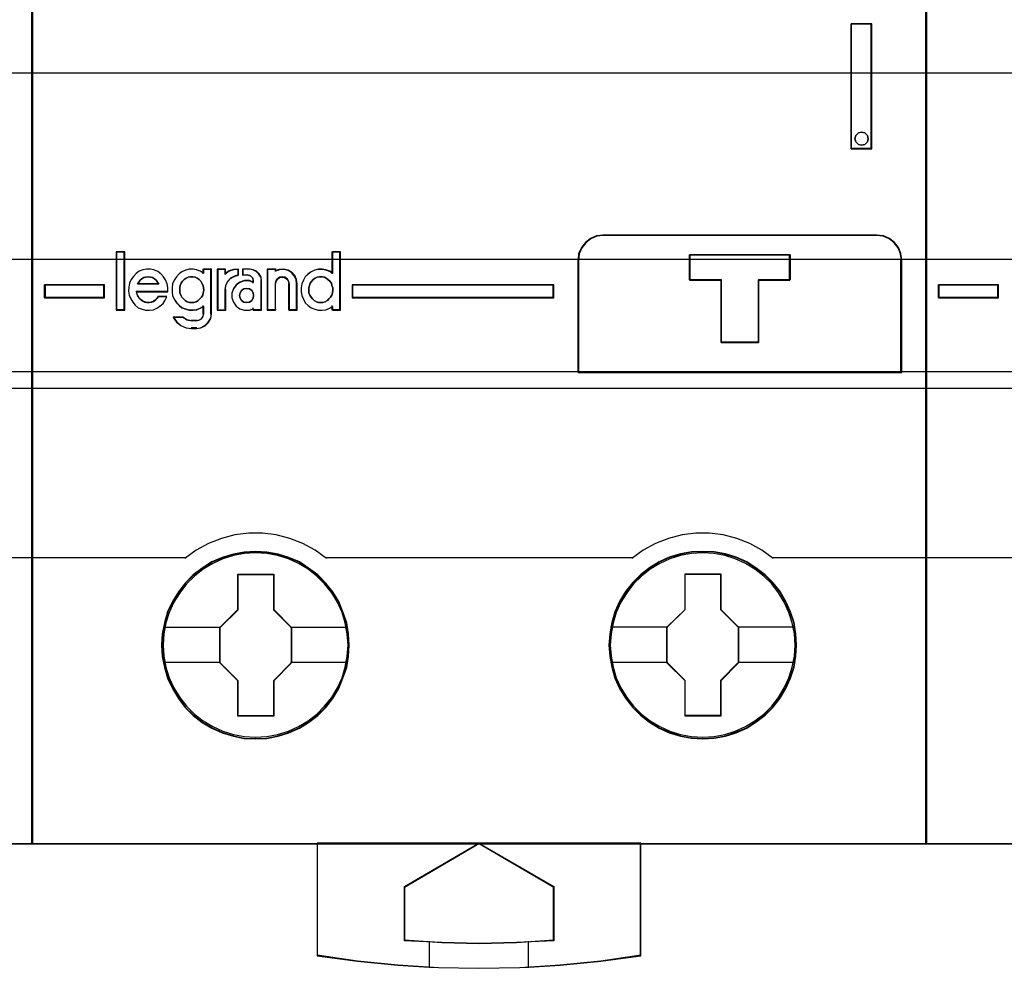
# Model space of a CAD drawing. Extents: x -631805 to -376315, y -40155 to 84873.
# Tile 16 of 256: x -617958 to -617562, y -35350 to -34968. Entities that reach past the tile are written whole.
import ezdxf

# ---------------------------------------------------------------- set-up
doc = ezdxf.new("R2010")
doc.units = 0
doc.header["$MEASUREMENT"] = 0
doc.layers.get('0').update_dxf_attribs({"color": 252})
for name, color, linetype in [('30', 7, 'Continuous'), ('45', 8, 'Continuous'), ('50', 7, 'Continuous')]:
    doc.layers.add(name, color=color, linetype=linetype)

# ---------------------------------------------------------------- blocks, each defined once
blk = doc.blocks.new('*U1026')
at = {"layer": '50', "color": 7}
blk.add_lwpolyline([(61.983887, -487.347089), (386.017439, -487.347089), (386.017439, -533.64975), (61.983887, -533.64975), (61.983887, -487.347089)], dxfattribs=at)
blk = doc.blocks.new('*U1027')
at = {"layer": '30', "color": 7}
blk.add_lwpolyline([(51.981526, -492.476529), (396.088727, -492.476529), (396.088727, -528.454107), (51.981526, -528.454107), (51.981526, -492.476529)], close=True, dxfattribs=at)
for points in [[(51.981526, -492.476529), (396.088727, -492.476529), (396.088727, -528.454107), (51.981526, -528.454107), (51.981526, -492.476529)], [(51.981526, -499.973403), (396.088727, -499.973403), (396.088727, -520.957234), (51.981526, -520.957234), (51.981526, -499.973403)]]:
    blk.add_lwpolyline(points, dxfattribs=at)
blk = doc.blocks.new('*U1031')
at = {"layer": '45', "color": 7}
blk.add_lwpolyline([(215.025578, -468.992858), (178.974132, -468.992858), (178.974132, -551.996037), (215.025578, -551.996037), (215.025578, -468.992858)], close=True, dxfattribs=at)
at = {"layer": '45', "color": 139}
blk.add_lwpolyline([(215.025578, -468.992858), (178.974132, -468.992858), (178.974132, -551.996037), (215.025578, -551.996037), (215.025578, -468.992858)], close=True, dxfattribs=at)
at = {"layer": '45', "color": 59}
blk.add_lwpolyline([(215.009672, -469.008747), (178.992689, -469.008747), (178.992689, -551.977501), (215.009672, -551.977501), (215.009672, -469.008747)], close=True, dxfattribs=at)
at = {"layer": '45', "color": 139}
for points in [[(178.974132, -532.974475), (215.025578, -532.974475)], [(208.811549, -540.463404), (215.025578, -540.463404)]]:
    blk.add_lwpolyline(points, dxfattribs=at)
blk = doc.blocks.new('*U1032')
at = {"layer": '45', "color": 7}
for points in [[(251.026655, -468.992858), (214.975209, -468.992858), (214.975209, -551.996037), (251.026655, -551.996037), (251.026655, -468.992858)], [(247.977963, -518.971131), (247.977963, -524.005238), (248.818342, -524.005238), (248.818342, -518.971131), (247.977963, -518.971131)], [(248.640899, -523.45722), (248.664582, -523.59242), (248.640899, -523.721742), (248.534327, -523.821673), (248.404073, -523.856943), (248.273819, -523.821673), (248.167247, -523.721742), (248.131723, -523.59242), (248.167247, -523.45722), (248.273819, -523.357289), (248.404073, -523.322019), (248.534327, -523.357289), (248.640899, -523.45722)], [(249.019532, -527.474297), (237.983844, -527.474297), (237.724246, -527.507504), (237.486741, -527.607127), (237.276853, -527.767631), (237.122199, -527.977946), (237.006208, -528.215934), (236.984114, -528.47606), (236.984114, -533.008901), (250.019261, -533.008901), (250.019261, -528.47606), (249.986121, -528.215934), (249.892224, -527.977946), (249.726523, -527.767631), (249.522158, -527.607127), (249.27913, -527.507504), (249.019532, -527.474297)], [(245.523103, -528.271386), (245.523103, -529.282291), (244.257021, -529.282291), (244.257021, -531.803999), (242.746606, -531.803999), (242.746606, -529.282291), (241.47497, -529.282291), (241.47497, -528.271386), (245.523103, -528.271386)], [(244.257021, -531.803999), (244.257021, -529.282291), (245.523103, -529.282291), (245.523103, -528.271386), (241.47497, -528.271386), (241.47497, -529.282291), (242.746606, -529.282291), (242.746606, -531.803999), (244.257021, -531.803999)], [(244.251064, -531.78811), (244.251064, -529.289086), (245.507197, -529.289086), (245.507197, -528.287274), (241.490877, -528.287274), (241.490877, -529.289086), (242.752519, -529.289086), (242.752519, -531.78811), (244.251064, -531.78811)], [(217.912557, -530.005915), (217.912557, -529.470991), (215.502765, -529.470991), (215.502765, -530.005915), (217.912557, -530.005915)], [(227.880455, -529.470991), (227.880455, -530.005915), (236.011184, -530.005915), (236.011184, -529.470991), (227.880455, -529.470991)], [(227.771762, -543.990608), (227.744098, -543.537569), (227.672171, -543.08453), (227.517251, -542.648066), (227.345733, -542.233702), (227.10782, -541.835912), (226.825645, -541.487846), (226.499207, -541.161879), (226.134038, -540.885636), (225.763337, -540.637017), (225.331775, -540.454697), (224.900213, -540.3221), (224.446519, -540.239227), (223.998358, -540.217128), (223.539131, -540.239227), (223.102036, -540.3221), (222.653875, -540.454697), (222.238911, -540.637017), (221.846079, -540.885636), (221.486444, -541.161879), (221.154472, -541.487846), (220.894428, -541.835912), (220.650983, -542.233702), (220.446268, -542.648066), (220.330078, -543.08453), (220.241552, -543.537569), (220.208355, -543.990608), (220.241552, -544.449171), (220.330078, -544.885635), (220.446268, -545.322099), (220.650983, -545.741988), (220.894428, -546.134253), (221.154472, -546.498894), (221.486444, -546.819336), (221.846079, -547.101104), (222.238911, -547.333148), (222.653875, -547.520993), (223.102036, -547.659115), (223.539131, -547.747513), (223.998358, -547.769612), (224.446519, -547.747513), (224.900213, -547.659115), (225.331775, -547.520993), (225.763337, -547.333148), (226.134038, -547.101104), (226.499207, -546.819336), (226.825645, -546.498894), (227.10782, -546.134253), (227.345733, -545.741988), (227.517251, -545.322099), (227.672171, -544.885635), (227.744098, -544.449171), (227.771762, -543.990608)], [(227.771762, -543.990608), (227.744098, -543.537569), (227.672171, -543.08453), (227.517251, -542.648066), (227.345733, -542.233702), (227.10782, -541.835912), (226.825645, -541.487846), (226.499207, -541.161879), (226.134038, -540.885636), (225.763337, -540.637017), (225.331775, -540.454697), (224.900213, -540.3221), (224.446519, -540.239227), (223.998358, -540.217128), (223.539131, -540.239227), (223.102036, -540.3221), (222.653875, -540.454697), (222.238911, -540.637017), (221.846079, -540.885636), (221.486444, -541.161879), (221.154472, -541.487846), (220.894428, -541.835912), (220.650983, -542.233702), (220.446268, -542.648066), (220.330078, -543.08453), (220.241552, -543.537569), (220.208355, -543.990608), (220.241552, -544.449171), (220.330078, -544.885635), (220.446268, -545.322099), (220.650983, -545.741988), (220.894428, -546.134253), (221.154472, -546.498894), (221.486444, -546.819336), (221.846079, -547.101104), (222.238911, -547.333148), (222.653875, -547.520993), (223.102036, -547.659115), (223.539131, -547.747513), (223.998358, -547.769612), (224.446519, -547.747513), (224.900213, -547.659115), (225.331775, -547.520993), (225.763337, -547.333148), (226.134038, -547.101104), (226.499207, -546.819336), (226.825645, -546.498894), (227.10782, -546.134253), (227.345733, -545.741988), (227.517251, -545.322099), (227.672171, -544.885635), (227.744098, -544.449171), (227.771762, -543.990608)], [(227.755856, -543.990619), (227.728308, -543.539487), (227.656684, -543.088354), (227.502415, -542.653727), (227.331618, -542.241106), (227.094707, -541.84499), (226.813718, -541.498388), (226.488653, -541.173793), (226.125021, -540.898712), (225.755879, -540.651139), (225.326132, -540.469586), (224.896384, -540.337547), (224.444599, -540.255023), (223.998323, -540.233017), (223.541028, -540.255023), (223.105771, -540.337547), (222.659495, -540.469586), (222.246277, -540.651139), (221.855097, -540.898712), (221.496974, -541.173793), (221.166399, -541.498388), (220.907449, -541.84499), (220.665027, -542.241106), (220.461173, -542.653727), (220.345472, -543.088354), (220.257319, -543.539487), (220.224261, -543.990619), (220.257319, -544.447253), (220.345472, -544.881881), (220.461173, -545.316508), (220.665027, -545.734631), (220.907449, -546.125246), (221.166399, -546.488352), (221.496974, -546.807446), (221.855097, -547.088028), (222.246277, -547.319096), (222.659495, -547.506151), (223.105771, -547.643691), (223.541028, -547.731717), (223.998323, -547.753723), (224.444599, -547.731717), (224.896384, -547.643691), (225.326132, -547.506151), (225.755879, -547.319096), (226.125021, -547.088028), (226.488653, -546.807446), (226.813718, -546.488352), (227.094707, -546.125246), (227.331618, -545.734631), (227.502415, -545.316508), (227.656684, -544.881881), (227.728308, -544.447253), (227.755856, -543.990619)], [(245.782905, -543.985311), (245.760773, -543.532273), (245.688844, -543.079234), (245.533919, -542.64277), (245.351329, -542.228406), (245.124476, -541.830616), (244.842292, -541.482549), (244.515843, -541.156583), (244.145131, -540.88034), (243.779952, -540.631721), (243.348376, -540.449401), (242.916801, -540.316804), (242.463093, -540.233931), (242.003852, -540.211832), (241.555678, -540.233931), (241.107503, -540.316804), (240.659328, -540.449401), (240.244352, -540.631721), (239.862574, -540.88034), (239.502927, -541.156583), (239.170946, -541.482549), (238.899828, -541.830616), (238.656375, -542.228406), (238.462719, -542.64277), (238.346526, -543.079234), (238.257998, -543.532273), (238.2248, -543.985311), (238.257998, -544.43835), (238.346526, -544.880339), (238.462719, -545.316803), (238.656375, -545.736692), (238.899828, -546.128957), (239.170946, -546.493598), (239.502927, -546.81404), (239.862574, -547.095808), (240.244352, -547.327852), (240.659328, -547.515697), (241.107503, -547.653819), (241.555678, -547.742216), (242.003852, -547.764316), (242.463093, -547.742216), (242.916801, -547.653819), (243.348376, -547.515697), (243.779952, -547.327852), (244.145131, -547.095808), (244.515843, -546.81404), (244.842292, -546.493598), (245.124476, -546.128957), (245.351329, -545.736692), (245.533919, -545.316803), (245.688844, -544.880339), (245.760773, -544.43835), (245.782905, -543.985311)], [(245.782905, -543.985311), (245.760773, -543.532273), (245.688844, -543.079234), (245.533919, -542.64277), (245.351329, -542.228406), (245.124476, -541.830616), (244.842292, -541.482549), (244.515843, -541.156583), (244.145131, -540.88034), (243.779952, -540.631721), (243.348376, -540.449401), (242.916801, -540.316804), (242.463093, -540.233931), (242.003852, -540.211832), (241.555678, -540.233931), (241.107503, -540.316804), (240.659328, -540.449401), (240.244352, -540.631721), (239.862574, -540.88034), (239.502927, -541.156583), (239.170946, -541.482549), (238.899828, -541.830616), (238.656375, -542.228406), (238.462719, -542.64277), (238.346526, -543.079234), (238.257998, -543.532273), (238.2248, -543.985311), (238.257998, -544.43835), (238.346526, -544.880339), (238.462719, -545.316803), (238.656375, -545.736692), (238.899828, -546.128957), (239.170946, -546.493598), (239.502927, -546.81404), (239.862574, -547.095808), (240.244352, -547.327852), (240.659328, -547.515697), (241.107503, -547.653819), (241.555678, -547.742216), (242.003852, -547.764316), (242.463093, -547.742216), (242.916801, -547.653819), (243.348376, -547.515697), (243.779952, -547.327852), (244.145131, -547.095808), (244.515843, -546.81404), (244.842292, -546.493598), (245.124476, -546.128957), (245.351329, -545.736692), (245.533919, -545.316803), (245.688844, -544.880339), (245.760773, -544.43835), (245.782905, -543.985311)], [(245.766999, -543.985323), (245.74496, -543.534191), (245.673333, -543.083058), (245.519061, -542.648431), (245.33724, -542.23581), (245.111341, -541.839693), (244.830344, -541.493092), (244.50527, -541.168496), (244.136118, -540.893416), (243.772476, -540.645843), (243.342717, -540.46429), (242.912958, -540.332251), (242.46116, -540.249727), (242.003852, -540.22772), (241.557564, -540.249727), (241.111276, -540.332251), (240.664988, -540.46429), (240.251758, -540.645843), (239.871586, -540.893416), (239.513454, -541.168496), (239.18287, -541.493092), (238.912893, -541.839693), (238.670465, -542.23581), (238.477624, -542.648431), (238.36192, -543.083058), (238.273764, -543.534191), (238.240706, -543.985323), (238.273764, -544.436455), (238.36192, -544.876584), (238.477624, -545.311212), (238.670465, -545.729335), (238.912893, -546.119949), (239.18287, -546.483056), (239.513454, -546.802149), (239.871586, -547.082732), (240.251758, -547.3138), (240.664988, -547.500854), (241.111276, -547.638395), (241.557564, -547.726421), (242.003852, -547.748427), (242.46116, -547.726421), (242.912958, -547.638395), (243.342717, -547.500854), (243.772476, -547.3138), (244.136118, -547.082732), (244.50527, -546.802149), (244.830344, -546.483056), (245.111341, -546.119949), (245.33724, -545.729335), (245.519061, -545.311212), (245.673333, -544.876584), (245.74496, -544.436455), (245.766999, -543.985323)], [(223.284627, -541.125439), (224.728116, -541.125439), (224.728116, -542.558802), (225.441501, -543.272716), (225.441501, -544.706079), (224.728116, -545.431062), (224.728116, -546.853357), (223.284627, -546.853357), (223.284627, -545.431062), (222.554522, -544.706079), (222.554522, -543.272716), (223.284627, -542.558802), (223.284627, -541.125439)], [(223.284627, -541.125439), (224.728116, -541.125439), (224.728116, -541.125439), (224.728116, -542.558802), (224.728116, -542.558802), (225.441501, -543.272716), (225.441501, -543.272716), (225.441501, -544.706079), (225.441501, -544.706079), (224.728116, -545.431062), (224.728116, -545.431062), (224.728116, -546.853357), (224.728116, -546.853357), (223.284627, -546.853357), (223.284627, -546.853357), (223.284627, -545.431062), (223.284627, -545.431062), (222.554522, -544.706079), (222.554522, -544.706079), (222.554522, -543.272716), (222.554522, -543.272716), (223.284627, -542.558802), (223.284627, -542.558802), (223.284627, -541.125439), (223.284627, -541.125439)], [(223.292488, -541.141327), (224.720071, -541.141327), (224.720071, -542.566076), (225.425595, -543.2757), (225.425595, -544.700448), (224.720071, -545.421074), (224.720071, -546.83482), (223.292488, -546.83482), (223.292488, -545.421074), (222.570429, -544.700448), (222.570429, -543.2757), (223.292488, -542.566076), (223.292488, -541.141327)], [(241.296041, -541.120142), (242.733957, -541.120142), (242.733957, -542.553505), (243.447342, -543.26742), (243.447342, -544.700783), (242.733957, -545.425766), (242.733957, -546.848061), (241.296041, -546.848061), (241.296041, -545.425766), (240.560363, -544.700783), (240.560363, -543.26742), (241.296041, -542.553505), (241.296041, -541.120142)], [(241.296041, -541.120142), (242.733957, -541.120142), (242.733957, -541.120142), (242.733957, -542.553505), (242.733957, -542.553505), (243.447342, -543.26742), (243.447342, -543.26742), (243.447342, -544.700783), (243.447342, -544.700783), (242.733957, -545.425766), (242.733957, -545.425766), (242.733957, -546.848061), (242.733957, -546.848061), (241.296041, -546.848061), (241.296041, -546.848061), (241.296041, -545.425766), (241.296041, -545.425766), (240.560363, -544.700783), (240.560363, -544.700783), (240.560363, -543.26742), (240.560363, -543.26742), (241.296041, -542.553505), (241.296041, -542.553505), (241.296041, -541.120142), (241.296041, -541.120142)], [(241.30384, -541.136031), (242.725912, -541.136031), (242.725912, -542.56078), (243.431435, -543.270403), (243.431435, -544.695152), (242.725912, -545.415777), (242.725912, -546.829524), (241.30384, -546.829524), (241.30384, -545.415777), (240.576269, -544.695152), (240.576269, -543.270403), (241.30384, -542.56078), (241.30384, -541.136031)], [(239.515854, -551.958964), (232.992868, -551.958964), (226.475405, -551.958964), (226.475405, -556.50213), (228.104771, -556.723748), (229.728614, -556.878881), (230.993443, -556.956447), (231.363503, -556.978609), (232.992868, -557.006311), (234.638804, -556.978609), (235.00334, -556.956447), (236.262646, -556.878881), (237.897535, -556.723748), (239.515854, -556.50213), (239.515854, -551.958964)], [(232.992624, -551.958964), (236.011184, -553.713048), (236.011184, -555.894552), (234.510212, -555.972265), (232.992624, -556.000019), (231.491652, -555.972265), (229.99068, -555.894552), (229.99068, -553.713048), (232.992624, -551.958964)]]:
    blk.add_lwpolyline(points, close=True, dxfattribs=at)
at = {"layer": '45', "color": 139}
for points in [[(251.026655, -468.992858), (214.975209, -468.992858), (214.975209, -551.996037), (251.026655, -551.996037), (251.026655, -468.992858)], [(248.664582, -523.59242), (248.640899, -523.45722), (248.534327, -523.357289), (248.404073, -523.322019), (248.273819, -523.357289), (248.167247, -523.45722), (248.131723, -523.59242), (248.167247, -523.721742), (248.273819, -523.821673), (248.404073, -523.856943), (248.534327, -523.821673), (248.640899, -523.721742), (248.664582, -523.59242)], [(218.71317, -528.160164), (218.400348, -528.160164), (218.400348, -530.485227), (218.71317, -530.485227), (218.71317, -528.160164)], [(221.420992, -530.193932), (221.512602, -530.188231), (221.604212, -530.165425), (221.678645, -530.114112), (221.753078, -530.045695), (221.81606, -529.971576), (221.86759, -529.891756), (221.890493, -529.794831), (221.907669, -529.692205), (221.896218, -529.59528), (221.884767, -529.504057), (221.838962, -529.412834), (221.787432, -529.333013), (221.730175, -529.258894), (221.638566, -529.207581), (221.564133, -529.167671), (221.466797, -529.150567), (221.375187, -529.150567), (221.283578, -529.167671), (221.197694, -529.207581), (221.123261, -529.258894), (221.054553, -529.333013), (220.997297, -529.412834), (220.962943, -529.504057), (220.940041, -529.59528), (220.940041, -529.692205), (220.945767, -529.794831), (220.98012, -529.891756), (221.0202, -529.971576), (221.088907, -530.045695), (221.16334, -530.114112), (221.243498, -530.165425), (221.335108, -530.188231), (221.420992, -530.193932)], [(226.625401, -530.193932), (226.711285, -530.188231), (226.802895, -530.165425), (226.888779, -530.114112), (226.951761, -530.045695), (227.014742, -529.971576), (227.066273, -529.891756), (227.089175, -529.794831), (227.106352, -529.692205), (227.106352, -529.59528), (227.071998, -529.504057), (227.049096, -529.412834), (226.986114, -529.333013), (226.911681, -529.258894), (226.842974, -529.207581), (226.768541, -529.167671), (226.676931, -529.150567), (226.57387, -529.150567), (226.48226, -529.167671), (226.396376, -529.207581), (226.321943, -529.258894), (226.264687, -529.333013), (226.201706, -529.412834), (226.161626, -529.504057), (226.144449, -529.59528), (226.138724, -529.692205), (226.144449, -529.794831), (226.184529, -529.891756), (226.230334, -529.971576), (226.28759, -530.045695), (226.356297, -530.114112), (226.447907, -530.165425), (226.533791, -530.188231), (226.625401, -530.193932)], [(223.917155, -529.90661), (223.899527, -529.801063), (223.840767, -529.707243), (223.746751, -529.636878), (223.635107, -529.619287), (223.529339, -529.636878), (223.435322, -529.707243), (223.370686, -529.801063), (223.347182, -529.90661), (223.370686, -530.018021), (223.435322, -530.11184), (223.529339, -530.170478), (223.635107, -530.193932), (223.746751, -530.170478), (223.840767, -530.11184), (223.899527, -530.018021), (223.917155, -529.90661)], [(227.724044, -543.99095), (227.690837, -543.537914), (227.602285, -543.095928), (227.480526, -542.670516), (227.292354, -542.261678), (227.06544, -541.880465), (226.777647, -541.526875), (226.467716, -541.206435), (226.107975, -540.930194), (225.720561, -540.698151), (225.316544, -540.515831), (224.884854, -540.383235), (224.44763, -540.300363), (223.999337, -540.272739), (223.551044, -540.300363), (223.108286, -540.383235), (222.676596, -540.515831), (222.272579, -540.698151), (221.885165, -540.930194), (221.530958, -541.206435), (221.221027, -541.526875), (220.944303, -541.880465), (220.70632, -542.261678), (220.518148, -542.670516), (220.38532, -543.095928), (220.307838, -543.537914), (220.274631, -543.99095), (220.307838, -544.432937), (220.38532, -544.874923), (220.518148, -545.300336), (220.70632, -545.714698), (220.944303, -546.095911), (221.221027, -546.443976), (221.530958, -546.764416), (221.885165, -547.040658), (222.272579, -547.2727), (222.676596, -547.45502), (223.108286, -547.587616), (223.551044, -547.670488), (223.999337, -547.698112), (224.44763, -547.670488), (224.884854, -547.587616), (225.316544, -547.45502), (225.720561, -547.2727), (226.107975, -547.040658), (226.467716, -546.764416), (226.777647, -546.443976), (227.06544, -546.095911), (227.292354, -545.714698), (227.480526, -545.300336), (227.602285, -544.874923), (227.690837, -544.432937), (227.724044, -543.99095)], [(245.721931, -543.99095), (245.694258, -543.537914), (245.605703, -543.095928), (245.472872, -542.670516), (245.290228, -542.261678), (245.057773, -541.880465), (244.78104, -541.526875), (244.465564, -541.206435), (244.105812, -540.930194), (243.723921, -540.698151), (243.314356, -540.515831), (242.893722, -540.383235), (242.45095, -540.300363), (242.002643, -540.272739), (241.554336, -540.300363), (241.106029, -540.383235), (240.685395, -540.515831), (240.275831, -540.698151), (239.89394, -540.930194), (239.539722, -541.206435), (239.213177, -541.526875), (238.947514, -541.880465), (238.709523, -542.261678), (238.521345, -542.670516), (238.399583, -543.095928), (238.311028, -543.537914), (238.27782, -543.99095), (238.311028, -544.432937), (238.399583, -544.874923), (238.521345, -545.300336), (238.709523, -545.714698), (238.947514, -546.095911), (239.213177, -546.443976), (239.539722, -546.764416), (239.89394, -547.040658), (240.275831, -547.2727), (240.685395, -547.45502), (241.106029, -547.587616), (241.554336, -547.670488), (242.002643, -547.698112), (242.45095, -547.670488), (242.893722, -547.587616), (243.314356, -547.45502), (243.723921, -547.2727), (244.105812, -547.040658), (244.465564, -546.764416), (244.78104, -546.443976), (245.057773, -546.095911), (245.290228, -545.714698), (245.472872, -545.300336), (245.605703, -544.874923), (245.694258, -544.432937), (245.721931, -543.99095)]]:
    blk.add_lwpolyline(points, close=True, dxfattribs=at)
at = {"layer": '45', "color": 59}
for points in [[(251.010749, -469.008747), (214.991115, -469.008747), (214.991115, -551.977501), (251.010749, -551.977501), (251.010749, -469.008747)], [(247.977963, -518.971131), (247.977963, -524.005238), (248.818342, -524.005238), (248.818342, -518.971131), (247.977963, -518.971131)], [(248.640899, -523.45722), (248.664582, -523.59242), (248.640899, -523.721742), (248.534327, -523.821673), (248.404073, -523.856943), (248.273819, -523.821673), (248.167247, -523.721742), (248.131723, -523.59242), (248.167247, -523.45722), (248.273819, -523.357289), (248.404073, -523.322019), (248.534327, -523.357289), (248.640899, -523.45722)], [(249.019532, -527.474297), (237.983844, -527.474297), (237.724246, -527.507504), (237.486741, -527.607127), (237.276853, -527.767631), (237.122199, -527.977946), (237.006208, -528.215934), (236.984114, -528.47606), (236.984114, -533.008901), (250.019261, -533.008901), (250.019261, -528.47606), (249.986121, -528.215934), (249.892224, -527.977946), (249.726523, -527.767631), (249.522158, -527.607127), (249.27913, -527.507504), (249.019532, -527.474297)], [(249.006066, -527.490185), (237.99731, -527.490185), (237.738346, -527.523202), (237.50142, -527.622253), (237.292045, -527.781835), (237.137768, -527.990943), (237.02206, -528.227564), (237.000021, -528.486197), (237.000021, -532.993012), (250.003355, -532.993012), (250.003355, -528.486197), (249.970296, -528.227564), (249.876628, -527.990943), (249.711331, -527.781835), (249.507465, -527.622253), (249.26503, -527.523202), (249.006066, -527.490185)], [(218.729076, -528.144275), (218.384442, -528.144275), (218.384442, -530.501116), (218.729076, -530.501116), (218.729076, -528.144275)], [(225.864673, -529.914698), (225.921007, -530.059907), (225.994242, -530.19953), (226.112545, -530.311229), (226.236481, -530.400588), (226.377317, -530.462022), (226.523787, -530.495531), (226.67589, -530.501116), (226.82236, -530.478777), (226.974463, -530.422927), (227.098399, -530.344738), (227.098399, -530.501116), (227.413872, -530.501116), (227.413872, -528.144275), (227.098399, -528.144275), (227.098399, -529.015524), (226.974463, -528.937335), (226.82236, -528.881486), (226.67589, -528.853561), (226.523787, -528.853561), (226.377317, -528.892656), (226.236481, -528.959675), (226.112545, -529.049034), (225.994242, -529.160733), (225.921007, -529.294771), (225.864673, -529.439979), (225.836506, -529.601942), (225.836506, -529.75832), (225.864673, -529.914698)], [(245.523103, -528.271386), (245.523103, -529.282291), (244.257021, -529.282291), (244.257021, -531.803999), (242.746606, -531.803999), (242.746606, -529.282291), (241.47497, -529.282291), (241.47497, -528.271386), (245.523103, -528.271386)], [(244.257021, -531.803999), (244.257021, -529.282291), (245.523103, -529.282291), (245.523103, -528.271386), (241.47497, -528.271386), (241.47497, -529.282291), (242.746606, -529.282291), (242.746606, -531.803999), (244.257021, -531.803999)], [(244.251064, -531.78811), (244.251064, -529.289086), (245.507197, -529.289086), (245.507197, -528.287274), (241.490877, -528.287274), (241.490877, -529.289086), (242.752519, -529.289086), (242.752519, -531.78811), (244.251064, -531.78811)], [(219.533529, -530.16395), (219.46031, -530.130234), (219.381458, -530.074039), (219.319503, -530.012225), (219.257548, -529.927934), (219.223754, -529.849262), (219.201225, -529.753731), (220.462854, -529.753731), (220.462854, -529.590768), (220.434693, -529.433424), (220.372738, -529.281699), (220.288254, -529.152452), (220.181241, -529.028824), (220.057331, -528.938913), (219.905259, -528.8771), (219.75882, -528.843383), (219.606749, -528.843383), (219.46031, -528.8771), (219.308238, -528.933294), (219.184328, -529.023205), (219.077315, -529.135594), (218.987199, -529.264841), (218.919611, -529.416565), (218.885818, -529.57391), (218.880186, -529.736873), (218.908347, -529.894217), (218.970302, -530.040323), (219.049154, -530.180808), (219.150535, -530.298817), (219.274445, -530.399966), (219.426516, -530.46178), (219.567323, -530.495497), (219.725027, -530.501116), (219.88273, -530.478639), (220.023537, -530.422444), (220.147447, -530.332533), (220.271357, -530.231383), (220.355841, -530.096517), (220.417796, -529.956031), (220.07986, -529.956031), (220.023537, -530.023464), (219.95595, -530.090898), (219.88273, -530.141472), (219.798246, -530.16957), (219.70813, -530.186428), (219.618013, -530.186428), (219.533529, -530.16395)], [(220.722637, -530.048711), (220.807121, -530.188216), (220.914134, -530.299821), (221.02678, -530.389104), (221.178851, -530.450487), (221.319658, -530.483968), (221.477362, -530.489548), (221.618169, -530.467228), (221.764608, -530.411425), (221.899782, -530.333302), (221.899782, -530.651375), (221.877253, -530.757399), (221.815298, -530.846683), (221.725182, -530.902485), (221.618169, -530.924806), (221.421039, -530.924806), (221.229542, -530.891324), (221.071838, -530.79088), (220.677579, -530.79088), (220.812754, -530.975028), (220.987354, -531.120113), (221.195748, -531.209397), (221.421039, -531.237298), (221.618169, -531.237298), (221.798401, -531.214977), (221.96737, -531.125694), (222.096912, -530.997349), (222.192661, -530.835522), (222.21519, -530.651375), (222.21519, -528.843383), (221.899782, -528.843383), (221.899782, -529.005209), (221.764608, -528.927086), (221.618169, -528.871284), (221.477362, -528.843383), (221.319658, -528.843383), (221.178851, -528.882445), (221.02678, -528.949407), (220.914134, -529.038691), (220.807121, -529.150295), (220.722637, -529.284221), (220.65505, -529.429306), (220.632521, -529.591133), (220.632521, -529.747379), (220.65505, -529.903625), (220.722637, -530.048711)], [(222.453783, -528.843383), (222.453783, -530.501116), (222.775442, -530.501116), (222.775442, -529.66944), (222.798418, -529.500857), (222.878832, -529.343513), (222.993711, -529.214266), (223.148796, -529.129974), (223.31537, -529.079399), (223.31537, -528.843383), (223.114333, -528.860241), (222.936272, -528.916436), (222.775442, -529.023205), (222.775442, -528.843383), (222.453783, -528.843383)], [(222.47234, -528.859272), (222.47234, -530.485227), (222.781133, -530.485227), (222.781133, -529.669494), (222.80319, -529.504142), (222.880388, -529.349814), (222.990671, -529.223045), (223.139553, -529.140369), (223.299464, -529.090764), (223.299464, -528.859272), (223.106468, -528.875807), (222.935529, -528.930924), (222.781133, -529.035647), (222.781133, -528.859272), (222.47234, -528.859272)], [(223.107295, -529.635723), (223.044964, -529.815545), (223.044964, -530.000987), (223.107295, -530.180808), (223.214957, -530.332533), (223.362284, -530.439302), (223.537944, -530.495497), (223.741935, -530.495497), (223.906262, -530.439302), (223.906262, -530.501116), (224.240582, -530.501116), (224.240582, -529.315416), (224.217916, -529.16931), (224.138586, -529.040063), (224.030924, -528.933294), (223.900596, -528.87148), (223.758935, -528.843383), (223.481279, -528.843383), (223.481279, -529.079399), (223.673938, -529.079399), (223.7986, -529.113116), (223.883596, -529.203027), (223.906262, -529.315416), (223.906262, -529.388468), (223.741935, -529.321035), (223.537944, -529.321035), (223.362284, -529.377229), (223.214957, -529.489618), (223.107295, -529.635723)], [(224.46592, -528.843383), (224.46592, -530.501116), (224.795198, -530.501116), (224.795198, -529.433424), (224.817907, -529.332274), (224.869002, -529.242363), (224.959838, -529.17493), (225.067705, -529.158071), (225.169895, -529.17493), (225.272085, -529.242363), (225.328857, -529.332274), (225.345889, -529.433424), (225.345889, -530.501116), (225.66949, -530.501116), (225.66949, -529.433424), (225.646781, -529.264841), (225.572978, -529.101877), (225.453756, -528.97263), (225.311825, -528.882719), (225.135832, -528.843383), (224.959838, -528.854622), (224.795198, -528.910816), (224.795198, -528.843383), (224.46592, -528.843383)], [(224.481826, -528.859272), (224.481826, -530.485227), (224.801676, -530.485227), (224.801676, -529.438002), (224.823735, -529.338791), (224.873366, -529.250604), (224.961601, -529.184463), (225.066379, -529.167928), (225.165643, -529.184463), (225.264907, -529.250604), (225.320054, -529.338791), (225.336598, -529.438002), (225.336598, -530.485227), (225.650933, -530.485227), (225.650933, -529.438002), (225.628874, -529.27265), (225.557184, -529.112811), (225.441376, -528.986041), (225.30351, -528.897854), (225.132555, -528.859272), (224.961601, -528.870295), (224.801676, -528.925412), (224.801676, -528.859272), (224.481826, -528.859272)], [(220.053269, -529.368092), (220.104964, -529.455102), (219.243378, -529.455102), (219.295073, -529.368092), (219.352512, -529.293512), (219.421439, -529.231362), (219.49611, -529.187857), (219.582268, -529.162997), (219.674171, -529.150567), (219.76033, -529.162997), (219.852232, -529.187857), (219.926903, -529.231362), (219.99583, -529.293512), (220.053269, -529.368092)], [(220.104964, -529.455102), (219.243378, -529.455102), (219.295073, -529.368092), (219.352512, -529.293512), (219.421439, -529.231362), (219.49611, -529.187857), (219.582268, -529.162997), (219.674171, -529.150567), (219.76033, -529.162997), (219.852232, -529.187857), (219.926903, -529.231362), (219.99583, -529.293512), (220.053269, -529.368092), (220.104964, -529.455102)], [(221.730175, -529.258894), (221.787432, -529.333013), (221.838962, -529.412834), (221.884767, -529.504057), (221.896218, -529.59528), (221.907669, -529.692205), (221.890493, -529.794831), (221.86759, -529.891756), (221.81606, -529.971576), (221.753078, -530.045695), (221.678645, -530.114112), (221.604212, -530.165425), (221.512602, -530.188231), (221.420992, -530.193932), (221.335108, -530.188231), (221.243498, -530.165425), (221.16334, -530.114112), (221.088907, -530.045695), (221.0202, -529.971576), (220.98012, -529.891756), (220.945767, -529.794831), (220.940041, -529.692205), (220.940041, -529.59528), (220.962943, -529.504057), (220.997297, -529.412834), (221.054553, -529.333013), (221.123261, -529.258894), (221.197694, -529.207581), (221.283578, -529.167671), (221.375187, -529.150567), (221.466797, -529.150567), (221.564133, -529.167671), (221.638566, -529.207581), (221.730175, -529.258894)], [(221.243498, -530.165425), (221.16334, -530.114112), (221.088907, -530.045695), (221.0202, -529.971576), (220.98012, -529.891756), (220.945767, -529.794831), (220.940041, -529.692205), (220.940041, -529.59528), (220.962943, -529.504057), (220.997297, -529.412834), (221.054553, -529.333013), (221.123261, -529.258894), (221.197694, -529.207581), (221.283578, -529.167671), (221.375187, -529.150567), (221.466797, -529.150567), (221.564133, -529.167671), (221.638566, -529.207581), (221.730175, -529.258894), (221.787432, -529.333013), (221.838962, -529.412834), (221.884767, -529.504057), (221.896218, -529.59528), (221.907669, -529.692205), (221.890493, -529.794831), (221.86759, -529.891756), (221.81606, -529.971576), (221.753078, -530.045695), (221.678645, -530.114112), (221.604212, -530.165425), (221.512602, -530.188231), (221.420992, -530.193932), (221.335108, -530.188231), (221.243498, -530.165425)], [(226.842974, -529.207581), (226.911681, -529.258894), (226.986114, -529.333013), (227.049096, -529.412834), (227.071998, -529.504057), (227.106352, -529.59528), (227.106352, -529.692205), (227.089175, -529.794831), (227.066273, -529.891756), (227.014742, -529.971576), (226.951761, -530.045695), (226.888779, -530.114112), (226.802895, -530.165425), (226.711285, -530.188231), (226.625401, -530.193932), (226.533791, -530.188231), (226.447907, -530.165425), (226.356297, -530.114112), (226.28759, -530.045695), (226.230334, -529.971576), (226.184529, -529.891756), (226.144449, -529.794831), (226.138724, -529.692205), (226.144449, -529.59528), (226.161626, -529.504057), (226.201706, -529.412834), (226.264687, -529.333013), (226.321943, -529.258894), (226.396376, -529.207581), (226.48226, -529.167671), (226.57387, -529.150567), (226.676931, -529.150567), (226.768541, -529.167671), (226.842974, -529.207581)], [(226.184529, -529.891756), (226.144449, -529.794831), (226.138724, -529.692205), (226.144449, -529.59528), (226.161626, -529.504057), (226.201706, -529.412834), (226.264687, -529.333013), (226.321943, -529.258894), (226.396376, -529.207581), (226.48226, -529.167671), (226.57387, -529.150567), (226.676931, -529.150567), (226.768541, -529.167671), (226.842974, -529.207581), (226.911681, -529.258894), (226.986114, -529.333013), (227.049096, -529.412834), (227.071998, -529.504057), (227.106352, -529.59528), (227.106352, -529.692205), (227.089175, -529.794831), (227.066273, -529.891756), (227.014742, -529.971576), (226.951761, -530.045695), (226.888779, -530.114112), (226.802895, -530.165425), (226.711285, -530.188231), (226.625401, -530.193932), (226.533791, -530.188231), (226.447907, -530.165425), (226.356297, -530.114112), (226.28759, -530.045695), (226.230334, -529.971576), (226.184529, -529.891756)], [(217.896651, -529.990026), (217.896651, -529.48688), (215.521322, -529.48688), (215.521322, -529.990026), (217.896651, -529.990026)], [(223.899527, -529.801063), (223.917155, -529.90661), (223.899527, -530.018021), (223.840767, -530.11184), (223.746751, -530.170478), (223.635107, -530.193932), (223.529339, -530.170478), (223.435322, -530.11184), (223.370686, -530.018021), (223.347182, -529.90661), (223.370686, -529.801063), (223.435322, -529.707243), (223.529339, -529.636878), (223.635107, -529.619287), (223.746751, -529.636878), (223.840767, -529.707243), (223.899527, -529.801063)], [(223.370686, -529.801063), (223.435322, -529.707243), (223.529339, -529.636878), (223.635107, -529.619287), (223.746751, -529.636878), (223.840767, -529.707243), (223.899527, -529.801063), (223.917155, -529.90661), (223.899527, -530.018021), (223.840767, -530.11184), (223.746751, -530.170478), (223.635107, -530.193932), (223.529339, -530.170478), (223.435322, -530.11184), (223.370686, -530.018021), (223.347182, -529.90661), (223.370686, -529.801063)], [(239.515854, -551.958964), (232.992868, -551.958964), (226.475405, -551.958964), (226.475405, -556.50213), (228.104771, -556.723748), (229.728614, -556.878881), (230.993443, -556.956447), (231.363503, -556.978609), (232.992868, -557.006311), (234.638804, -556.978609), (235.00334, -556.956447), (236.262646, -556.878881), (237.897535, -556.723748), (239.515854, -556.50213), (239.515854, -551.958964)], [(232.992624, -551.958964), (236.011184, -553.713048), (236.011184, -555.894552), (234.510212, -555.972265), (232.992624, -556.000019), (231.491652, -555.972265), (229.99068, -555.894552), (229.99068, -553.713048), (232.992624, -551.958964)]]:
    blk.add_lwpolyline(points, close=True, dxfattribs=at)
at = {"layer": '45', "color": 139}
for points in [[(247.977963, -524.005238), (247.977963, -518.971131)], [(247.977963, -518.971131), (248.818342, -518.971131)], [(248.783878, -524.005238), (248.783878, -518.971131)], [(247.977963, -523.970813), (248.818342, -523.970813)], [(238.018019, -527.474297), (237.749546, -527.508444), (237.503923, -527.610888), (237.28686, -527.775935), (237.126919, -527.992205), (237.006963, -528.236931), (236.984114, -528.504422)], [(237.980904, -527.474297), (249.022472, -527.474297)], [(250.019261, -528.504422), (249.984988, -528.236931), (249.887881, -527.992205), (249.716516, -527.775935), (249.505165, -527.610888), (249.25383, -527.508444), (248.985357, -527.474297)], [(218.384442, -528.144275), (218.384442, -530.501116)], [(218.384442, -528.144275), (218.729076, -528.144275)], [(218.691962, -528.144275), (218.691962, -530.501116)], [(227.069238, -528.144275), (227.069238, -529.036697)], [(227.069238, -528.144275), (227.413872, -528.144275)], [(227.379409, -528.144275), (227.379409, -530.501116)], [(236.984114, -533.008901), (236.984114, -528.469996)], [(241.47497, -528.271386), (245.523103, -528.271386)], [(241.47497, -528.271386), (241.47497, -529.306807)], [(245.48864, -528.271386), (245.48864, -529.306807)], [(249.982147, -533.008901), (249.982147, -528.469996)], [(220.462854, -529.753731), (220.462854, -529.590768), (220.434693, -529.433424), (220.372738, -529.281699), (220.288254, -529.152452), (220.181241, -529.028824), (220.057331, -528.938913), (219.905259, -528.8771), (219.75882, -528.843383), (219.606749, -528.843383), (219.46031, -528.8771), (219.308238, -528.933294), (219.184328, -529.023205), (219.077315, -529.135594), (218.987199, -529.264841), (218.919611, -529.416565), (218.885818, -529.57391), (218.880186, -529.736873), (218.908347, -529.894217), (218.970302, -530.040323), (219.049154, -530.180808), (219.150535, -530.298817), (219.274445, -530.399966), (219.426516, -530.46178), (219.567323, -530.495497), (219.725027, -530.501116), (219.88273, -530.478639), (220.023537, -530.422444), (220.147447, -530.332533), (220.271357, -530.231383), (220.355841, -530.096517), (220.417796, -529.956031)], [(221.907669, -529.006347), (221.771654, -528.927675), (221.624303, -528.87148), (221.48262, -528.843383), (221.323935, -528.843383), (221.182251, -528.882719), (221.029234, -528.950152), (220.915887, -529.040063), (220.808208, -529.152452), (220.723198, -529.287318), (220.65519, -529.433424), (220.632521, -529.596387), (220.632521, -529.753731), (220.65519, -529.911076), (220.723198, -530.057181), (220.808208, -530.197667), (220.915887, -530.310055), (221.029234, -530.399966), (221.182251, -530.46178), (221.323935, -530.495497), (221.48262, -530.501116), (221.624303, -530.478639), (221.771654, -530.422444), (221.907669, -530.343772)], [(221.870555, -528.843383), (221.870555, -529.036697)], [(221.870555, -528.843383), (222.21519, -528.843383)], [(222.180726, -528.843383), (222.180726, -530.660004)], [(222.453783, -528.843383), (222.453783, -530.501116)], [(222.453783, -528.843383), (222.798418, -528.843383)], [(223.31537, -528.843383), (223.110055, -528.863244), (222.928206, -528.929447), (222.763954, -529.055234)], [(222.763954, -528.843383), (222.763954, -529.055234)], [(223.280906, -528.843383), (223.280906, -529.108197)], [(223.46913, -528.843383), (223.46913, -529.108197)], [(223.773999, -528.843383), (223.46913, -528.843383)], [(224.240582, -529.341233), (224.217003, -529.187136), (224.134478, -529.05082), (224.022479, -528.938212), (223.886902, -528.873017), (223.739536, -528.843383)], [(224.46592, -528.843383), (224.46592, -530.501116)], [(224.46592, -528.843383), (224.821159, -528.843383)], [(225.66949, -529.455102), (225.646492, -529.280326), (225.571746, -529.111374), (225.451004, -528.977379), (225.307262, -528.884164), (225.129023, -528.843383), (224.950784, -528.855035), (224.784044, -528.913294)], [(224.784044, -528.843383), (224.784044, -528.944012)], [(227.106352, -529.006347), (226.981635, -528.927675), (226.828573, -528.87148), (226.68118, -528.843383), (226.528118, -528.843383), (226.380726, -528.882719), (226.239002, -528.950152), (226.114285, -529.040063), (225.995236, -529.152452), (225.92154, -529.287318), (225.86485, -529.433424), (225.836506, -529.596387), (225.836506, -529.753731), (225.86485, -529.911076), (225.92154, -530.057181), (225.995236, -530.197667), (226.114285, -530.310055), (226.239002, -530.399966), (226.380726, -530.46178), (226.528118, -530.495497), (226.68118, -530.501116), (226.828573, -530.478639), (226.981635, -530.422444), (227.106352, -530.343772)], [(220.104964, -529.455102), (220.053269, -529.368092), (219.99583, -529.293512), (219.926903, -529.231362), (219.852232, -529.187857), (219.76033, -529.162997), (219.674171, -529.150567), (219.582268, -529.162997), (219.49611, -529.187857), (219.421439, -529.231362), (219.352512, -529.293512), (219.295073, -529.368092), (219.243378, -529.455102)], [(223.31537, -529.073771), (223.145252, -529.126431), (222.986867, -529.214198), (222.869544, -529.348774), (222.787419, -529.512605), (222.763954, -529.688138)], [(223.917155, -529.377572), (223.75075, -529.309455), (223.544179, -529.309455), (223.366298, -529.366219), (223.217107, -529.479747), (223.108083, -529.627333), (223.044964, -529.808977), (223.044964, -529.996298), (223.108083, -530.177942), (223.217107, -530.331205), (223.366298, -530.439056), (223.544179, -530.49582), (223.75075, -530.49582), (223.917155, -530.439056)], [(223.46913, -529.073771), (223.691817, -529.073771)], [(223.917155, -529.341233), (223.89155, -529.21387), (223.795531, -529.11198), (223.654702, -529.073771)], [(223.882692, -529.304159), (223.882692, -529.412732)], [(224.206118, -529.304159), (224.206118, -530.501116)], [(225.354017, -529.455102), (225.336389, -529.343232), (225.277629, -529.243792), (225.171861, -529.169212), (225.066093, -529.150567), (224.954448, -529.169212), (224.860432, -529.243792), (224.807548, -529.343232), (224.784044, -529.455102)], [(241.47497, -529.272381), (242.771327, -529.272381)], [(242.734213, -529.272381), (242.734213, -531.803999)], [(244.232049, -529.272381), (245.523103, -529.272381)], [(244.232049, -529.272381), (244.232049, -531.803999)], [(215.502765, -529.470991), (217.912557, -529.470991)], [(215.502765, -530.005915), (215.502765, -529.470991)], [(217.878094, -529.470991), (217.878094, -530.005915)], [(219.193008, -529.733157), (220.462854, -529.733157)], [(219.193008, -529.733157), (219.215984, -529.834886), (219.250447, -529.918664), (219.31363, -530.008425), (219.376813, -530.07425), (219.457228, -530.134091), (219.531899, -530.169996), (219.618057, -530.193932), (219.70996, -530.193932), (219.801863, -530.17598), (219.888021, -530.14606), (219.962692, -530.092203), (220.031619, -530.020394), (220.089058, -529.948584)], [(219.243378, -529.420677), (220.104964, -529.420677)], [(222.453783, -530.501116), (222.798418, -530.501116), (222.798418, -529.651065)], [(224.784044, -529.420677), (224.784044, -530.501116)], [(225.319553, -529.420677), (225.319553, -530.501116)], [(225.632376, -529.420677), (225.632376, -530.501116)], [(227.880455, -529.470991), (236.011184, -529.470991)], [(227.880455, -529.470991), (227.880455, -530.005915)], [(235.976721, -530.005915), (235.976721, -529.470991)], [(215.502765, -529.971489), (217.912557, -529.971489)], [(220.054595, -529.931767), (220.420438, -529.931767)], [(227.880455, -529.971489), (236.011184, -529.971489)], [(218.384442, -530.466691), (218.729076, -530.466691)], [(221.870555, -530.31045), (221.870555, -530.660004)], [(223.882692, -530.405783), (223.882692, -530.501116)], [(223.882692, -530.466691), (224.240582, -530.466691)], [(224.46592, -530.466691), (224.821159, -530.466691)], [(225.319553, -530.466691), (225.66949, -530.466691)], [(227.069238, -530.31045), (227.069238, -530.501116)], [(227.069238, -530.466691), (227.413872, -530.466691)], [(220.674937, -530.763282), (220.813755, -530.958814), (220.993062, -531.112869), (221.207073, -531.207672), (221.438436, -531.237298)], [(220.674937, -530.763282), (221.096452, -530.763282)], [(221.061989, -530.763282), (221.231997, -530.888406), (221.438436, -530.930114)], [(221.403972, -530.895689), (221.631962, -530.895689)], [(221.594847, -531.237298), (221.78212, -531.213995), (221.957689, -531.12078), (222.092292, -530.986784), (222.19178, -530.817833), (222.21519, -530.625579)], [(221.594847, -530.930114), (221.71372, -530.905254), (221.813823, -530.843104), (221.882644, -530.743664), (221.907669, -530.625579)], [(221.631962, -531.202872), (221.403972, -531.202872)], [(242.734213, -531.769573), (244.269163, -531.769573)], [(214.975209, -532.974475), (251.026655, -532.974475)], [(226.846551, -540.500478), (226.397656, -540.164562), (225.893343, -539.896968), (225.377946, -539.692002), (224.829297, -539.549665), (224.275107, -539.47565), (223.720917, -539.47565), (223.155642, -539.549665), (222.618078, -539.692002), (222.097139, -539.896968), (221.598367, -540.164562), (221.149473, -540.500478)], [(244.847089, -540.500478), (244.387092, -540.164562), (243.899383, -539.896968), (243.378423, -539.692002), (242.829751, -539.549665), (242.275537, -539.47565), (241.721323, -539.47565), (241.172652, -539.549665), (240.62398, -539.692002), (240.097477, -539.896968), (239.604227, -540.164562), (239.155313, -540.500478)], [(214.975209, -540.463404), (221.183936, -540.463404)], [(226.812087, -540.463404), (233.010211, -540.463404)], [(232.975747, -540.463404), (239.189777, -540.463404)], [(244.812626, -540.463404), (251.026655, -540.463404)], [(226.475405, -551.958964), (226.475405, -556.505813)], [(229.99068, -553.733215), (233.010211, -551.958964)], [(232.975747, -551.958964), (236.011184, -553.733215)], [(239.47874, -551.958964), (239.47874, -556.505813)], [(229.99068, -553.698789), (229.99068, -555.894094)], [(235.976721, -553.698789), (235.976721, -555.894094)], [(229.99068, -555.859668), (231.491652, -555.963085), (232.992624, -556.000019), (234.510212, -555.963085), (236.011184, -555.859668)], [(230.982168, -555.915279), (230.982168, -556.961293)], [(234.979931, -555.915279), (234.979931, -556.961293)], [(226.475405, -556.468739), (228.104771, -556.705035), (229.728614, -556.870441), (231.363503, -556.976774), (232.992868, -557.006311), (234.638804, -556.976774), (236.262646, -556.870441), (237.897535, -556.705035), (239.515854, -556.468739)]]:
    blk.add_lwpolyline(points, dxfattribs=at)
at = {"layer": '45', "color": 1}
for points in [[(217.912557, -530.005915), (217.912557, -529.470991), (215.502765, -529.470991), (215.502765, -530.005915), (217.912557, -530.005915)], [(227.880455, -529.470991), (227.880455, -530.005915), (236.011184, -530.005915), (236.011184, -529.470991), (227.880455, -529.470991)], [(227.896361, -529.48688), (227.896361, -529.990026), (235.995278, -529.990026), (235.995278, -529.48688), (227.896361, -529.48688)]]:
    blk.add_lwpolyline(points, close=True, dxfattribs=at)
at = {"layer": '45', "color": 7}
for points in [[(220.279933, -543.259836), (222.588986, -543.259836)], [(225.407038, -543.259836), (227.705486, -543.259836)], [(238.296378, -543.251892), (240.594826, -543.251892)], [(243.412878, -543.251892), (245.711327, -543.251892)], [(220.279933, -544.681885), (222.588986, -544.681885)], [(225.407038, -544.681885), (227.705486, -544.681885)], [(238.296378, -544.676589), (240.594826, -544.676589)], [(243.412878, -544.676589), (245.711327, -544.676589)]]:
    blk.add_lwpolyline(points, dxfattribs=at)
blk = doc.blocks.new('*U1033')
at = {"layer": '45', "color": 7}
for points in [[(287.027732, -468.992858), (250.976286, -468.992858), (250.976286, -551.996037), (287.027732, -551.996037), (287.027732, -468.992858)], [(253.913634, -530.005915), (253.913634, -529.470991), (251.503842, -529.470991), (251.503842, -530.005915), (253.913634, -530.005915)]]:
    blk.add_lwpolyline(points, close=True, dxfattribs=at)
at = {"layer": '45', "color": 139}
blk.add_lwpolyline([(287.027732, -468.992858), (250.976286, -468.992858), (250.976286, -551.996037), (287.027732, -551.996037), (287.027732, -468.992858)], close=True, dxfattribs=at)
at = {"layer": '45', "color": 59}
for points in [[(287.009175, -469.008747), (250.992192, -469.008747), (250.992192, -551.977501), (287.009175, -551.977501), (287.009175, -469.008747)], [(253.897728, -529.990026), (253.897728, -529.48688), (251.519748, -529.48688), (251.519748, -529.990026), (253.897728, -529.990026)]]:
    blk.add_lwpolyline(points, close=True, dxfattribs=at)
at = {"layer": '45', "color": 139}
for points in [[(251.503842, -529.470991), (253.913634, -529.470991)], [(251.503842, -530.005915), (251.503842, -529.470991)], [(253.879171, -529.470991), (253.879171, -530.005915)], [(251.503842, -529.971489), (253.913634, -529.971489)], [(250.976286, -532.974475), (287.027732, -532.974475)], [(250.976286, -540.463404), (257.185013, -540.463404)]]:
    blk.add_lwpolyline(points, dxfattribs=at)
at = {"layer": '45', "color": 1}
blk.add_lwpolyline([(253.913634, -530.005915), (253.913634, -529.470991), (251.503842, -529.470991), (251.503842, -530.005915), (253.913634, -530.005915)], close=True, dxfattribs=at)

msp = doc.modelspace()

# ---------------------------------------------------------------- block references
at = {"xscale": 10, "yscale": 10, "zscale": 10}
for name in ['*U1027', '*U1026', '*U1031', '*U1032', '*U1033']:
    msp.add_blockref(name, (-620103.09, -29779.66), dxfattribs=at)

doc.saveas('drawing.dxf')
